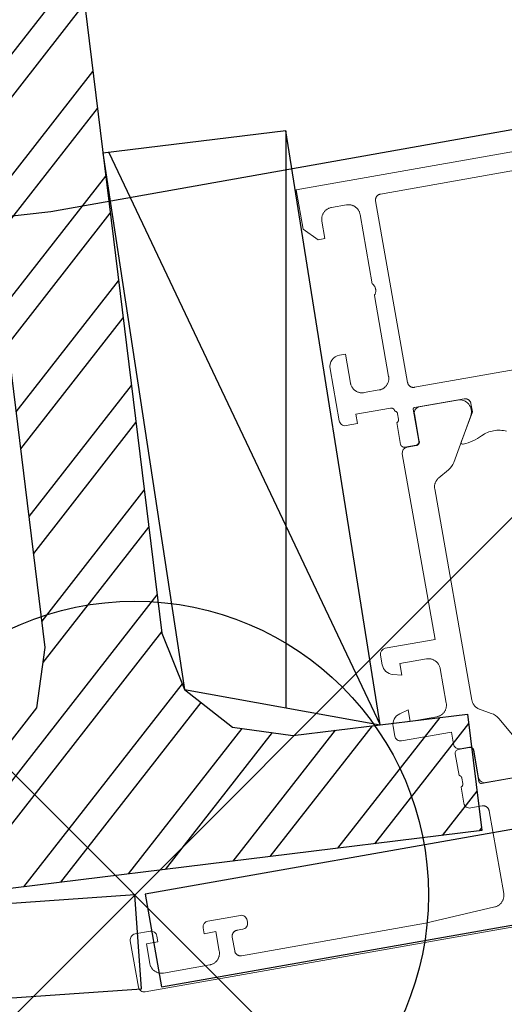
# Model space of a CAD drawing. Header units: metres. Extents: x 63115 to 703450, y -261936 to -53969.
# Tile 83 of 209: x 163985 to 164026, y -144010 to -143926. Entities that reach past the tile are written whole.
import ezdxf

# ---------------------------------------------------------------- set-up
doc = ezdxf.new("R2010")
doc.units = ezdxf.units.M
doc.header["$PDMODE"] = 35
doc.header["$PDSIZE"] = 50
doc.layers.add('_01Hulplijnen', color=6, linetype='Continuous', plot=False)
for name, color, linetype in [('_02Binnenwanden', 2, 'Continuous'), ('_02Constructie', 2, 'Continuous'), ('_03-PROJECTION', 1, 'Continuous'), ('_09-HATCH', 7, 'Continuous'), ('LAYER98', 7, 'Continuous')]:
    doc.layers.add(name, color=color, linetype=linetype)

# ---------------------------------------------------------------- blocks, each defined once
blk = doc.blocks.new('ruit_950x8')
at = {"layer": '_01Hulplijnen'}
blk.add_lwpolyline([(0, 0), (950, 0), (950, 8), (0, 8)], close=True, dxfattribs=at)
blk = doc.blocks.new('T kozijn')
at = {"layer": '_09-HATCH'}
h = blk.add_hatch(dxfattribs=at)
h.set_pattern_fill('STEEL', color=256, scale=2, angle=180, style=0)
h.set_pattern_definition([(225, (-1304.0545, -5.8305), (4.490128, -4.490128), []), (225, (-1304.0545, -9.0055), (4.490128, -4.490128), [])])
h.paths.add_polyline_path([(-30, 0), (-30, 10), (-15, 10), (-10, 11.34), (-6.34, 15), (-5, 20), (-5, 120), (5, 120), (5, 20), (6.34, 15), (10, 11.34), (15, 10), (30, 10), (30, 0)])
at = {"layer": '_02Constructie'}
blk.add_lwpolyline([(-30, 0), (-30, 10), (-15, 10), (-10, 11.34), (-6.34, 15), (-5, 20), (-5, 120), (5, 120), (5, 20), (6.34, 15), (10, 11.34), (15, 10), (30, 10), (30, 0)], close=True, dxfattribs=at)
blk = doc.blocks.new('schuco ruit')
at = {"layer": 'LAYER98', "color": 7, "linetype": 'Continuous', "lineweight": 9}
for points in [[(23.85, 60), (23.85, 56.6), (24.95, 55.5), (25.55, 55.5), (25.55, 57)], [(48.15, 57), (48.15, 55.5), (48.75, 55.5), (49.85, 56.6), (49.85, 60), (23.85, 60)], [(25.55, 57), (25.551, 57.055), (25.556, 57.109), (25.563, 57.162), (25.574, 57.215), (25.586, 57.268), (25.602, 57.32), (25.621, 57.371), (25.642, 57.42), (25.667, 57.469), (25.693, 57.516), (25.722, 57.562), (25.753, 57.606), (25.788, 57.648), (25.824, 57.688), (25.862, 57.726), (25.903, 57.763), (25.945, 57.797), (25.989, 57.828), (26.035, 57.857), (26.082, 57.884), (26.13, 57.908), (26.18, 57.929), (26.231, 57.948), (26.283, 57.964), (26.334, 57.977), (26.388, 57.987), (26.442, 57.995), (26.496, 57.999), (26.55, 58)], [(26.55, 58), (27.85, 58)], [(27.85, 58), (27.904, 57.999), (27.958, 57.995), (28.011, 57.987), (28.065, 57.977), (28.118, 57.964), (28.169, 57.948), (28.22, 57.929), (28.27, 57.908), (28.318, 57.884), (28.366, 57.857), (28.411, 57.828), (28.455, 57.797), (28.498, 57.763), (28.538, 57.726), (28.576, 57.688), (28.612, 57.648), (28.646, 57.606), (28.677, 57.562), (28.707, 57.516), (28.734, 57.469), (28.757, 57.42), (28.779, 57.371), (28.797, 57.32), (28.813, 57.268), (28.827, 57.215), (28.836, 57.162), (28.844, 57.109), (28.848, 57.055), (28.85, 57)], [(30.35, 57.9), (30.351, 57.927), (30.353, 57.954), (30.357, 57.981), (30.362, 58.008), (30.368, 58.034), (30.376, 58.06), (30.385, 58.085), (30.396, 58.11), (30.408, 58.134), (30.421, 58.158), (30.436, 58.181), (30.452, 58.203), (30.469, 58.224), (30.487, 58.244), (30.506, 58.263), (30.526, 58.281), (30.547, 58.298), (30.569, 58.314), (30.592, 58.328), (30.616, 58.342), (30.64, 58.354), (30.665, 58.365), (30.69, 58.374), (30.716, 58.382), (30.743, 58.388), (30.769, 58.393), (30.795, 58.397), (30.823, 58.399), (30.85, 58.4)], [(30.35, 42.2), (30.35, 57.9)], [(30.85, 58.4), (42.85, 58.4)], [(28.85, 57), (28.85, 51)], [(28.85, 51), (28.876, 50.971), (28.901, 50.94), (28.924, 50.908), (28.946, 50.875), (28.965, 50.841), (28.983, 50.805), (28.999, 50.769), (29.012, 50.732), (29.023, 50.695), (29.033, 50.656), (29.041, 50.618), (29.045, 50.579), (29.049, 50.539), (29.05, 50.5), (29.049, 50.461), (29.045, 50.421), (29.041, 50.382), (29.033, 50.344), (29.023, 50.305), (29.012, 50.268), (28.999, 50.231), (28.983, 50.195), (28.965, 50.159), (28.946, 50.125), (28.924, 50.092), (28.901, 50.06), (28.876, 50.029), (28.85, 50)], [(28.85, 50), (28.85, 43)], [(25.55, 43), (25.55, 45.5), (25.05, 45.5)], [(24.05, 44.5), (24.05, 40)], [(26.55, 42), (26.496, 42.001), (26.442, 42.006), (26.388, 42.013), (26.334, 42.023), (26.283, 42.036), (26.231, 42.052), (26.18, 42.071), (26.13, 42.093), (26.082, 42.116), (26.035, 42.143), (25.989, 42.172), (25.945, 42.204), (25.903, 42.238), (25.862, 42.274), (25.824, 42.312), (25.788, 42.353), (25.753, 42.395), (25.722, 42.439), (25.693, 42.484), (25.667, 42.531), (25.642, 42.58), (25.621, 42.63), (25.602, 42.681), (25.586, 42.732), (25.574, 42.785), (25.563, 42.838), (25.556, 42.892), (25.551, 42.946), (25.55, 43)], [(28.85, 43), (28.848, 42.946), (28.844, 42.892), (28.836, 42.838), (28.827, 42.785), (28.813, 42.732), (28.797, 42.681), (28.779, 42.63), (28.757, 42.58), (28.733, 42.531), (28.707, 42.484), (28.677, 42.439), (28.646, 42.395), (28.612, 42.353), (28.576, 42.312), (28.538, 42.274), (28.498, 42.238), (28.455, 42.204), (28.411, 42.172), (28.366, 42.143), (28.318, 42.116), (28.27, 42.093), (28.22, 42.071), (28.169, 42.052), (28.118, 42.036), (28.065, 42.023), (28.011, 42.013), (27.958, 42.006), (27.904, 42.001), (27.85, 42)], [(27.85, 42), (26.55, 42)], [(30.85, 41.7), (30.823, 41.701), (30.795, 41.703), (30.769, 41.707), (30.743, 41.712), (30.716, 41.718), (30.69, 41.726), (30.665, 41.736), (30.64, 41.746), (30.616, 41.758), (30.592, 41.771), (30.569, 41.786), (30.547, 41.802), (30.526, 41.819), (30.506, 41.837), (30.487, 41.856), (30.469, 41.876), (30.452, 41.897), (30.436, 41.919), (30.421, 41.942), (30.408, 41.966), (30.396, 41.99), (30.385, 42.015), (30.376, 42.04), (30.368, 42.066), (30.362, 42.093), (30.357, 42.119), (30.353, 42.146), (30.351, 42.173), (30.35, 42.2)], [(42.85, 41.7), (30.85, 41.7)], [(24.55, 39.5), (25.55, 39.5), (25.55, 40.3), (28.549, 40.3)], [(28.549, 40.3), (28.566, 40.3), (28.582, 40.298), (28.598, 40.296), (28.614, 40.293), (28.629, 40.289), (28.645, 40.284), (28.661, 40.279), (28.675, 40.272), (28.69, 40.265), (28.705, 40.257), (28.718, 40.248), (28.731, 40.239), (28.744, 40.229), (28.756, 40.218), (28.767, 40.206), (28.779, 40.194), (28.789, 40.182), (28.798, 40.168), (28.807, 40.155), (28.815, 40.14), (28.822, 40.126), (28.829, 40.111), (28.834, 40.096), (28.839, 40.08), (28.843, 40.064), (28.846, 40.048), (28.848, 40.032), (28.849, 40.016), (28.85, 40)], [(28.85, 40), (28.865, 39.995), (28.878, 39.99), (28.892, 39.983), (28.906, 39.977), (28.918, 39.969), (28.931, 39.96), (28.944, 39.951), (28.956, 39.942), (28.966, 39.931), (28.977, 39.92), (28.987, 39.909), (28.996, 39.897), (29.004, 39.885), (29.012, 39.872), (29.02, 39.858), (29.026, 39.845), (29.032, 39.831), (29.037, 39.816), (29.042, 39.802), (29.044, 39.787), (29.047, 39.772), (29.049, 39.757), (29.049, 39.742), (29.05, 39.727)], [(29.05, 39.727), (29.05, 39.273)], [(30.43, 39.88), (30.43, 39.886), (30.43, 39.893), (30.431, 39.899), (30.433, 39.906), (30.434, 39.912), (30.436, 39.918), (30.438, 39.924), (30.441, 39.93), (30.444, 39.936), (30.447, 39.942), (30.451, 39.947), (30.455, 39.953), (30.458, 39.958), (30.462, 39.962), (30.467, 39.967), (30.472, 39.971), (30.477, 39.976), (30.483, 39.979), (30.488, 39.983), (30.494, 39.986), (30.5, 39.989), (30.505, 39.991), (30.511, 39.994), (30.518, 39.996), (30.524, 39.997), (30.531, 39.998), (30.537, 39.999), (30.543, 40), (30.55, 40)], [(30.43, 37.12), (30.43, 39.88)], [(30.459, 39.49), (30.459, 37.09)], [(30.55, 40), (34.85, 40)], [(34.286, 39.99), (30.958, 39.99)], [(35.35, 39.5), (35.35, 38.8), (33.971, 36.412)], [(34.85, 40), (34.876, 39.999), (34.904, 39.997), (34.931, 39.993), (34.958, 39.988), (34.984, 39.982), (35.009, 39.974), (35.035, 39.964), (35.06, 39.954), (35.084, 39.942), (35.108, 39.928), (35.13, 39.914), (35.153, 39.898), (35.173, 39.881), (35.194, 39.863), (35.212, 39.844), (35.231, 39.824), (35.248, 39.802), (35.264, 39.781), (35.278, 39.758), (35.292, 39.734), (35.303, 39.71), (35.314, 39.685), (35.324, 39.66), (35.332, 39.634), (35.338, 39.607), (35.343, 39.581), (35.347, 39.554), (35.349, 39.527), (35.35, 39.5)], [(29.05, 39.273), (29.049, 39.258), (29.049, 39.243), (29.047, 39.228), (29.044, 39.213), (29.042, 39.198), (29.037, 39.183), (29.032, 39.169), (29.026, 39.155), (29.02, 39.141), (29.012, 39.128), (29.004, 39.115), (28.996, 39.103), (28.987, 39.091), (28.977, 39.079), (28.966, 39.068), (28.956, 39.058), (28.944, 39.048), (28.931, 39.039), (28.918, 39.031), (28.906, 39.023), (28.892, 39.016), (28.878, 39.01), (28.865, 39.004), (28.85, 39)], [(28.85, 39), (28.85, 37.12)], [(33.039, 34.829), (35.152, 38.49)], [(30.459, 37.09), (30.459, 37.074), (30.458, 37.058), (30.456, 37.042), (30.453, 37.026), (30.449, 37.01), (30.444, 36.994), (30.438, 36.979), (30.432, 36.964), (30.424, 36.95), (30.417, 36.936), (30.408, 36.922), (30.398, 36.909), (30.388, 36.896), (30.377, 36.884), (30.366, 36.872), (30.354, 36.862), (30.341, 36.851), (30.328, 36.842), (30.314, 36.833), (30.3, 36.825), (30.286, 36.818), (30.27, 36.812), (30.255, 36.806), (30.24, 36.801), (30.224, 36.797), (30.208, 36.794), (30.192, 36.792), (30.175, 36.791), (30.16, 36.79)], [(35.771, 36.647), (35.898, 36.704), (36.029, 36.754), (36.162, 36.796), (36.296, 36.831), (36.433, 36.857), (36.572, 36.877), (36.71, 36.889), (36.85, 36.892), (36.989, 36.889), (37.128, 36.877), (37.266, 36.857), (37.403, 36.831), (37.539, 36.796), (37.671, 36.754), (37.801, 36.704), (37.929, 36.647)], [(28.85, 36.29), (28.85, 20.25), (24.55, 20.25)], [(29.15, 36.82), (30.129, 36.82)], [(30.16, 36.79), (29.35, 36.79)], [(31.049, 32.886), (31.05, 32.939), (31.055, 32.991), (31.062, 33.044), (31.072, 33.096), (31.084, 33.147), (31.099, 33.198), (31.118, 33.248), (31.137, 33.297), (31.161, 33.344), (31.186, 33.391), (31.214, 33.436), (31.245, 33.479), (31.277, 33.521), (31.312, 33.561), (31.348, 33.599), (31.387, 33.635), (31.428, 33.669), (31.47, 33.701), (31.514, 33.73), (31.56, 33.758)], [(31.56, 33.758), (32.473, 34.271)], [(31.05, 14.615), (31.049, 32.886)], [(24.05, 19.75), (24.05, 18.919)], [(24.792, 17.953), (25.55, 17.75), (25.55, 18.75), (27.85, 18.75)], [(27.85, 18.75), (27.904, 18.749), (27.958, 18.744), (28.011, 18.737), (28.065, 18.727), (28.118, 18.714), (28.169, 18.698), (28.22, 18.679), (28.27, 18.658), (28.318, 18.634), (28.366, 18.607), (28.411, 18.578), (28.455, 18.546), (28.498, 18.512), (28.538, 18.476), (28.576, 18.438), (28.612, 18.397), (28.646, 18.355), (28.677, 18.311), (28.707, 18.266), (28.734, 18.219), (28.757, 18.17), (28.779, 18.12), (28.797, 18.069), (28.813, 18.018), (28.827, 17.965), (28.836, 17.912), (28.844, 17.858), (28.848, 17.804), (28.85, 17.75)], [(28.85, 17.75), (28.85, 14.75)], [(27.85, 13.75), (25.55, 13.75), (25.55, 14.75), (24.792, 14.547)], [(28.85, 14.75), (28.848, 14.696), (28.844, 14.642), (28.836, 14.588), (28.827, 14.535), (28.813, 14.482), (28.797, 14.431), (28.779, 14.38), (28.757, 14.33), (28.734, 14.282), (28.707, 14.235), (28.677, 14.189), (28.646, 14.145), (28.612, 14.103), (28.576, 14.062), (28.538, 14.024), (28.498, 13.988), (28.455, 13.954), (28.411, 13.922), (28.366, 13.893), (28.318, 13.866), (28.27, 13.843), (28.22, 13.821), (28.169, 13.802), (28.118, 13.787), (28.065, 13.773), (28.011, 13.763), (27.958, 13.756), (27.904, 13.751), (27.85, 13.75)], [(31.56, 13.743), (31.515, 13.77), (31.471, 13.799), (31.428, 13.831), (31.388, 13.865), (31.349, 13.901), (31.312, 13.939), (31.278, 13.979), (31.246, 14.021), (31.214, 14.064), (31.187, 14.109), (31.162, 14.156), (31.138, 14.203), (31.118, 14.252), (31.1, 14.302), (31.084, 14.353), (31.072, 14.404), (31.062, 14.456), (31.055, 14.509), (31.051, 14.562), (31.05, 14.615)], [(24.05, 13.581), (24.05, 12.75)], [(32.474, 13.23), (31.56, 13.743)], [(35.153, 9.01), (33.039, 12.672)], [(24.55, 12.25), (28.85, 12.25), (28.85, 11.21)], [(28.85, 10.38), (28.85, 8.5)], [(30.129, 10.68), (29.15, 10.68)], [(29.35, 10.71), (30.161, 10.71)], [(30.161, 10.71), (30.176, 10.71), (30.193, 10.708), (30.208, 10.706), (30.225, 10.703), (30.241, 10.699), (30.256, 10.694), (30.271, 10.689), (30.287, 10.682), (30.301, 10.675), (30.315, 10.667), (30.329, 10.658), (30.342, 10.649), (30.355, 10.639), (30.367, 10.628), (30.378, 10.616), (30.389, 10.604), (30.399, 10.592), (30.409, 10.578), (30.417, 10.565), (30.425, 10.551), (30.433, 10.536), (30.439, 10.521), (30.445, 10.506), (30.45, 10.49), (30.454, 10.475), (30.457, 10.458), (30.458, 10.442), (30.459, 10.426), (30.46, 10.41)], [(30.43, 7.7), (30.43, 10.38)], [(30.46, 10.41), (30.46, 8.01)], [(28.85, 8.5), (28.865, 8.495), (28.878, 8.49), (28.892, 8.484), (28.906, 8.477), (28.918, 8.469), (28.931, 8.461), (28.944, 8.452), (28.956, 8.442), (28.966, 8.432), (28.977, 8.421), (28.987, 8.409), (28.996, 8.397), (29.004, 8.385), (29.012, 8.372), (29.02, 8.358), (29.026, 8.345), (29.032, 8.331), (29.037, 8.316), (29.042, 8.302), (29.044, 8.287), (29.047, 8.272), (29.048, 8.257), (29.049, 8.242), (29.05, 8.227)], [(29.05, 7.773), (29.049, 7.758), (29.048, 7.743), (29.047, 7.728), (29.044, 7.713), (29.042, 7.698), (29.037, 7.684), (29.032, 7.669), (29.026, 7.655), (29.02, 7.642), (29.012, 7.628), (29.004, 7.615), (28.996, 7.603), (28.987, 7.591), (28.977, 7.579), (28.966, 7.568), (28.956, 7.558), (28.944, 7.548), (28.931, 7.539), (28.918, 7.531), (28.906, 7.523), (28.892, 7.516), (28.878, 7.51), (28.865, 7.505), (28.85, 7.5)], [(29.05, 8.227), (29.05, 7.773)], [(30.629, 7.5), (30.619, 7.5), (30.608, 7.501), (30.597, 7.503), (30.586, 7.505), (30.577, 7.507), (30.566, 7.51), (30.556, 7.514), (30.545, 7.519), (30.537, 7.523), (30.527, 7.529), (30.518, 7.534), (30.508, 7.541), (30.5, 7.548), (30.493, 7.555), (30.485, 7.563), (30.477, 7.571), (30.47, 7.579), (30.464, 7.588), (30.458, 7.597), (30.453, 7.606), (30.449, 7.616), (30.444, 7.626), (30.44, 7.636), (30.437, 7.646), (30.434, 7.657), (30.432, 7.668), (30.431, 7.678), (30.43, 7.689), (30.43, 7.7)], [(28.85, 7.5), (28.85, 6.1)], [(34.85, 7.5), (30.629, 7.5)], [(30.96, 7.51), (34.288, 7.51)], [(29.35, 5.6), (30.35, 5.6)], [(30.35, 5.6), (30.376, 5.599), (30.404, 5.597), (30.431, 5.594), (30.458, 5.588), (30.484, 5.582), (30.509, 5.574), (30.535, 5.564), (30.56, 5.554), (30.584, 5.542), (30.608, 5.528), (30.63, 5.514), (30.653, 5.498), (30.673, 5.481), (30.694, 5.463), (30.712, 5.444), (30.731, 5.424), (30.748, 5.403), (30.764, 5.381), (30.778, 5.358), (30.792, 5.334), (30.803, 5.31), (30.814, 5.285), (30.824, 5.26), (30.832, 5.234), (30.838, 5.208), (30.843, 5.181), (30.847, 5.154), (30.849, 5.127), (30.85, 5.1)], [(30.85, 5.1), (30.85, -2.055)], [(0.65, 0), (-0.65, 0)], [(8.45, 0), (5.65, 0)], [(-1.15, -0.5), (-1.15, -4.5)], [(0.15, -2.7), (0.15, -1), (1.15, -1), (1.15, -0.5)], [(5.15, -0.5), (5.15, -1), (6.15, -1), (6.15, -2.7)], [(8.95, -0.7), (8.95, -0.5)], [(7.45, -1.7), (7.451, -1.673), (7.453, -1.646), (7.457, -1.619), (7.461, -1.593), (7.468, -1.566), (7.476, -1.54), (7.486, -1.515), (7.496, -1.49), (7.508, -1.466), (7.521, -1.442), (7.536, -1.419), (7.552, -1.397), (7.569, -1.376), (7.586, -1.356), (7.606, -1.337), (7.626, -1.319), (7.647, -1.302), (7.669, -1.286), (7.692, -1.271), (7.715, -1.258), (7.74, -1.246), (7.765, -1.236), (7.791, -1.226), (7.816, -1.218), (7.842, -1.212), (7.869, -1.207), (7.896, -1.203), (7.922, -1.201), (7.95, -1.2)], [(7.95, -1.2), (8.45, -1.2)], [(7.45, -2.9), (7.45, -1.7)], [(30.85, -2.055), (30.848, -2.11), (30.844, -2.163), (30.836, -2.217), (30.827, -2.27), (30.814, -2.323), (30.797, -2.374), (30.779, -2.425), (30.757, -2.475), (30.734, -2.523), (30.708, -2.57), (30.678, -2.616), (30.647, -2.66), (30.613, -2.702), (30.577, -2.742), (30.539, -2.781), (30.499, -2.817), (30.457, -2.851), (30.413, -2.882), (30.367, -2.911), (30.32, -2.938), (30.272, -2.962), (30.222, -2.984), (30.171, -3.002), (30.12, -3.018), (30.067, -3.031), (30.014, -3.042), (29.96, -3.049), (29.907, -3.054)], [(1.15, -3.7), (1.095, -3.698), (1.042, -3.694), (0.988, -3.687), (0.935, -3.677), (0.882, -3.664), (0.831, -3.648), (0.78, -3.629), (0.73, -3.608), (0.681, -3.583), (0.634, -3.557), (0.588, -3.528), (0.544, -3.496), (0.502, -3.462), (0.462, -3.426), (0.424, -3.388), (0.387, -3.347), (0.354, -3.305), (0.322, -3.261), (0.293, -3.216), (0.266, -3.168), (0.243, -3.12), (0.221, -3.07), (0.203, -3.019), (0.186, -2.968), (0.173, -2.915), (0.163, -2.862), (0.156, -2.808), (0.151, -2.754), (0.15, -2.7)], [(6.15, -2.7), (6.148, -2.754), (6.144, -2.808), (6.136, -2.862), (6.126, -2.915), (6.114, -2.968), (6.097, -3.019), (6.079, -3.07), (6.057, -3.12), (6.034, -3.168), (6.006, -3.216), (5.978, -3.261), (5.946, -3.305), (5.912, -3.347), (5.875, -3.388), (5.837, -3.426), (5.797, -3.462), (5.755, -3.496), (5.711, -3.528), (5.666, -3.557), (5.619, -3.583), (5.57, -3.608), (5.52, -3.629), (5.469, -3.648), (5.417, -3.664), (5.365, -3.677), (5.312, -3.687), (5.258, -3.694), (5.204, -3.698), (5.15, -3.7)], [(7.95, -3.4), (7.922, -3.399), (7.896, -3.397), (7.869, -3.393), (7.842, -3.388), (7.816, -3.382), (7.791, -3.374), (7.765, -3.365), (7.74, -3.354), (7.715, -3.342), (7.692, -3.328), (7.669, -3.314), (7.647, -3.298), (7.626, -3.281), (7.606, -3.263), (7.586, -3.244), (7.569, -3.224), (7.552, -3.203), (7.536, -3.181), (7.521, -3.158), (7.508, -3.134), (7.496, -3.11), (7.486, -3.085), (7.476, -3.06), (7.468, -3.034), (7.461, -3.008), (7.457, -2.981), (7.453, -2.954), (7.451, -2.927), (7.45, -2.9)], [(29.907, -3.054), (23.85, -3.4), (7.95, -3.4)], [(5.15, -3.7), (1.15, -3.7)], [(-0.65, -5), (74.35, -5)]]:
    blk.add_lwpolyline(points, dxfattribs=at)
for points in [[(25.05, 45.5, 0.414162), (24.05, 44.5)], [(24.05, 40, 0.414245), (24.55, 39.5)], [(30.958, 39.99, 0.414254), (30.459, 39.49)], [(35.152, 38.49, 0.57735), (34.286, 39.99)], [(28.85, 37.12, 0.414214), (29.15, 36.82)], [(30.129, 36.82, 0.414214), (30.43, 37.12)], [(29.35, 36.79, 0.414201), (28.85, 36.29)], [(33.971, 36.412, 0.602017), (34.102, 36.204)], [(34.102, 36.204, 0.093543), (35.771, 36.648)], [(32.473, 34.271, 0.134733), (33.038, 34.829)], [(24.55, 20.25, 0.414205), (24.05, 19.75)], [(24.05, 18.919, 0.339589), (24.792, 17.953)], [(24.792, 14.547, 0.339579), (24.05, 13.581)], [(24.05, 12.75, 0.414214), (24.55, 12.25)], [(33.039, 12.672, 0.134733), (32.474, 13.229)], [(28.85, 11.21, 0.414198), (29.35, 10.71)], [(29.15, 10.68, 0.414214), (28.85, 10.38)], [(30.43, 10.38, 0.414214), (30.129, 10.68)], [(30.46, 8.01, 0.414254), (30.96, 7.51)], [(28.85, 6.1, 0.414217), (29.35, 5.6)], [(-0.65, 0, 0.414218), (-1.15, -0.5)], [(1.15, -0.5, 0.414255), (0.65, 0)], [(5.65, 0, 0.414156), (5.15, -0.5)], [(8.95, -0.5, 0.414222), (8.45, 0)], [(8.45, -1.2, 0.414221), (8.95, -0.7)], [(-1.15, -4.5, 0.414218), (-0.65, -5)]]:
    blk.add_lwpolyline(points, format="xyb", dxfattribs=at)
blk = doc.blocks.new('pui_02')
at = {"layer": '_01Hulplijnen'}
blk.add_point((1895.372, -2742.389), dxfattribs=at)
at = {"layer": '_03-PROJECTION'}
for points in [[(3683.244, -2153.989), (2813.27, -2519.632), (1888.232, -2684.239), (1593.735, -2716.683), (0, -2821.903)], [(1908.217, -2677.338), (1908.217, -2726.5)], [(1893.162, -2679.186), (1916.262, -2727.9)]]:
    blk.add_lwpolyline(points, dxfattribs=at)
blk.add_lwpolyline([(1908.217, -2677.338), (1892.657, -2679.248), (1899.613, -2724.907), (1916.262, -2727.9)], close=True, dxfattribs=at)
for name, p, rotation in [('schuco ruit', (1896.035, -2745.599), 9.999999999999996), ('ruit_950x8', (1897.64, -2750.206), 9.999999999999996), ('T kozijn', (1895.148, -2740.568), 7.000000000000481), ('ruit_950x8', (948.244, -2816.638), 4)]:
    blk.add_blockref(name, p, dxfattribs=dict(at, rotation=rotation))

msp = doc.modelspace()

# ---------------------------------------------------------------- block references
at = {"layer": '_02Binnenwanden'}
msp.add_blockref('pui_02', (162099.369, -141258.61), dxfattribs=at)

doc.saveas('drawing.dxf')
